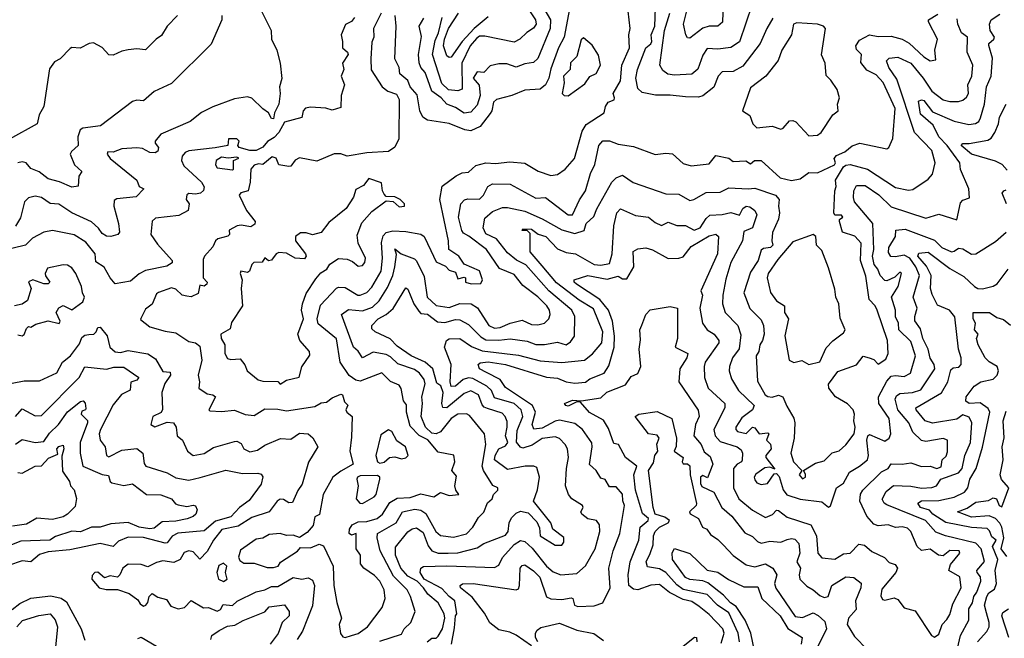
# Model space of a CAD drawing. Extents: x 1995148 to 2088947, y 769131 to 906009.
# Tile 87 of 256: x 2011684 to 2016226, y 800882 to 803735. Entities that reach past the tile are written whole.
import ezdxf

# ---------------------------------------------------------------- set-up
doc = ezdxf.new("R2010")
doc.units = 0

msp = doc.modelspace()

# ---------------------------------------------------------------- linework, layer by layer
at = {"layer": '0CON05XD'}
for points in [[(2015158.5, 803741.5), (2015130.5, 803695), (2015100.5, 803625), (2015019.5, 803520.5), (2014975, 803495.6), (2014925, 803494.4), (2014906, 803474), (2014886.7, 803423.3), (2014835, 803384.5), (2014815, 803378.2), (2014755, 803378.8), (2014685, 803387.7), (2014616.6, 803386.6), (2014555, 803399.6), (2014535, 803417.5), (2014526.5, 803465), (2014533.6, 803505), (2014572, 803605), (2014595.7, 803624.3), (2014600.2, 803635), (2014597.2, 803665), (2014613.4, 803705), (2014618.5, 803835)], [(2014225, 803810), (2014195.3, 803655), (2014170, 803605), (2014135, 803508.8), (2014125.2, 803464.8), (2014110.4, 803435), (2014085, 803414.6), (2014015, 803410.5), (2013955, 803384.8), (2013883.2, 803366.8), (2013869.5, 803355), (2013862.9, 803315), (2013855, 803302.2), (2013808.2, 803241.8), (2013765, 803223.2), (2013737.6, 803227.6), (2013665, 803256.5), (2013565, 803271.3), (2013544.2, 803285), (2013530, 803315), (2013517.9, 803387.9), (2013485.6, 803425), (2013474.4, 803455), (2013438, 803485), (2013434.5, 803515), (2013414.1, 803554.1), (2013421.4, 803705), (2013416, 803755)], [(2014098.2, 803795), (2014133.1, 803735), (2014131.1, 803695), (2014075, 803556), (2014055, 803537.1), (2014015, 803531.9), (2013975, 803515.6), (2013930.8, 803530.8), (2013895, 803530.9), (2013855, 803522.2), (2013825, 803491.2), (2013795, 803494), (2013775.6, 803465), (2013803, 803433), (2013808.8, 803385), (2013795, 803341.4), (2013765, 803308.1), (2013735, 803303.8), (2013695, 803329.6), (2013655, 803345.3), (2013628.8, 803375), (2013585.9, 803405), (2013567.2, 803457.2), (2013555, 803491.9), (2013535.2, 803515.2), (2013526.4, 803536.4), (2013523.1, 803575), (2013537.5, 803657.5), (2013526.2, 803705), (2013547.8, 803742.2)], [(2014023.1, 803795), (2014064, 803735), (2014066.1, 803715), (2014055, 803695.6), (2014023.2, 803676.8), (2013992, 803645), (2013965, 803632.2), (2013829.1, 803659.1), (2013805, 803659.1), (2013791.3, 803648.7), (2013761.5, 803615), (2013723.8, 803535), (2013725.4, 803414.6), (2013705, 803406.7), (2013662.3, 803412.3), (2013631, 803441), (2013589, 803575), (2013600.2, 803639.8), (2013616.5, 803675), (2013633, 803745)], [(2015062.9, 803805), (2015005, 803632.5), (2014965, 803606.5), (2014905, 803598.6), (2014855, 803602), (2014835, 803571.2), (2014812.8, 803507.2), (2014785, 803483.3), (2014705, 803478.5), (2014673.8, 803483.8), (2014650.3, 803500.3), (2014637.1, 803525), (2014658.8, 803685), (2014683.9, 803765)], [(2014929.4, 803815), (2014926.2, 803723.8), (2014905, 803705.7), (2014865, 803705.5), (2014835, 803696.2), (2014775, 803650), (2014765, 803652), (2014757.1, 803665), (2014746.9, 803715), (2014766.2, 803795)], [(2012412, 803755), (2012364.4, 803705.6), (2012338.5, 803661.5), (2012313.8, 803645), (2012265, 803596), (2012225, 803601.2), (2012185, 803596.2), (2012155, 803590), (2012115, 803571.2), (2012095, 803573.3), (2012065, 803606.2), (2012025, 803628.6), (2012005, 803625.8), (2011963.3, 803603.3), (2011925, 803607.5), (2011917, 803603), (2011870, 803555), (2011845, 803540.8), (2011820.9, 803509.1), (2011795.6, 803334.4), (2011774, 803296), (2011764.5, 803255), (2011636.6, 803183.4)], [(2012798.8, 803775), (2012844.3, 803685), (2012845.7, 803645), (2012869.6, 803595), (2012886.1, 803535), (2012893.2, 803463.2), (2012883, 803425), (2012885.6, 803395), (2012879.1, 803345), (2012860, 803305), (2012855, 803277.5), (2012845, 803280), (2012832.5, 803305), (2012805, 803323.3), (2012755, 803372.5), (2012735, 803380), (2012675, 803370), (2012575, 803333.3), (2012522.7, 803307.3), (2012470, 803265), (2012335, 803206.9), (2012309.4, 803175), (2012308.6, 803165), (2012324, 803145), (2012321.2, 803128.8), (2012309.2, 803120.8), (2012285, 803123.3), (2012251.1, 803141.1), (2012225, 803144.4), (2012155, 803139.3), (2012115, 803124.4), (2012090, 803125), (2012088, 803115), (2012100.8, 803095), (2012224.2, 802995), (2012235.8, 802965.8), (2012256.7, 802955), (2012222, 802918), (2012131.9, 802908.1), (2012119.2, 802900.8), (2012118.9, 802875), (2012140.6, 802795), (2012143.8, 802755), (2012136.7, 802745), (2012105, 802735.7), (2012085, 802736.9), (2012065, 802748.6), (2012047, 802773), (2012015, 802802.1), (2011923.9, 802843.9), (2011865, 802884.3), (2011825, 802886.8), (2011785, 802914.4), (2011755, 802920.8), (2011725, 802914), (2011705.8, 802895), (2011688.3, 802821.7), (2011665, 802783.3)], [(2012616, 803755), (2012616, 803735), (2012567, 803623), (2012385, 803441.2), (2012305, 803403.8), (2012255, 803361.2), (2012223.8, 803363.8), (2012205, 803357.5), (2012056.7, 803245), (2011975, 803234.4), (2011963.3, 803226.7), (2011951.8, 803195), (2011953.1, 803155), (2011922.7, 803127.3), (2011917.1, 803115), (2011936.2, 803065), (2011970, 803035), (2011957, 803013), (2011953.3, 802966.7), (2011925, 802962.9), (2011867.9, 802987.9), (2011815, 803000.8), (2011773.5, 803033.5), (2011735, 803048.9), (2011714, 803075), (2011695, 803080), (2011675, 803074.3)], [(2013351.2, 803765), (2013316.7, 803695), (2013317.1, 803655), (2013308.9, 803631.1), (2013303.2, 803555), (2013305, 803503.8), (2013356, 803426), (2013382, 803405), (2013421.9, 803391.9), (2013435, 803367.5), (2013432.4, 803185), (2013415, 803146.9), (2013385, 803127.3), (2013285, 803120.9), (2013195, 803105.5), (2013165, 803115.8), (2013135, 803116), (2013055, 803082), (2012975, 803097.5), (2012955, 803087.5), (2012935, 803060), (2012925, 803057.5), (2012880, 803065), (2012866.7, 803096.7), (2012848, 803102), (2012805, 803067.5), (2012785, 803070), (2012766.4, 803063.6), (2012750, 803045), (2012746.7, 802985), (2012737.5, 802945), (2012704.2, 802935.8), (2012696.7, 802925), (2012730, 802855), (2012770, 802805), (2012768.3, 802791.7), (2012750.5, 802779.5), (2012705, 802787.5), (2012686.7, 802785), (2012650, 802765), (2012652.5, 802745), (2012643.6, 802736.4), (2012597.5, 802725), (2012586.7, 802715), (2012575, 802687.5), (2012536.2, 802643.8), (2012531.2, 802628.8), (2012531.1, 802545), (2012548.6, 802525), (2012548, 802515), (2012535, 802506.7), (2012515, 802511.2), (2012507.3, 802472.7), (2012475, 802457.5), (2012455, 802459.2), (2012433.3, 802465), (2012405, 802491.9), (2012385, 802497.9), (2012325, 802476.2), (2012315, 802470), (2012295, 802423.3), (2012265, 802400), (2012242.5, 802357.5), (2012241.7, 802351.7), (2012285, 802318), (2012355, 802298.1), (2012405, 802291.1), (2012465, 802250.4), (2012495, 802244.4), (2012515, 802229.2), (2012524.6, 802165), (2012508.1, 802095), (2012513.1, 802065), (2012510, 802035), (2012549.4, 802009.4), (2012575.5, 802005.5), (2012586.7, 801995), (2012556.7, 801935), (2012560.5, 801930.5), (2012615, 801928), (2012675, 801934.2), (2012724.3, 801914.3), (2012765, 801910), (2012815, 801940.8), (2012875, 801939.2), (2012915, 801930.9), (2013045, 801950.6), (2013075, 801968), (2013099.1, 801970.9), (2013125, 801991.4), (2013165, 802008), (2013172.5, 802005), (2013182.9, 801972.9), (2013197.5, 801957.5), (2013188, 801935), (2013192.5, 801925), (2013217.5, 801905), (2013215, 801810), (2013206.5, 801745), (2013222.9, 801685), (2013165, 801653.2), (2013129.4, 801625), (2013083.8, 801545), (2013067, 801453), (2013045, 801442.5), (2013037.9, 801402.1), (2013010.2, 801369.8), (2012975, 801346), (2012945, 801358), (2012915, 801355.8), (2012885, 801365.6), (2012835, 801360), (2012805, 801344.3), (2012775, 801339.4), (2012702.3, 801287.7), (2012693.9, 801256.1), (2012700, 801240), (2012718.7, 801228.7), (2012765, 801228.1), (2012825, 801208.5), (2012855, 801207.9), (2012876.9, 801215), (2012887.3, 801232.7), (2012965, 801284), (2012980, 801300), (2013025, 801298.8), (2013065, 801316.2), (2013085, 801307.5), (2013130.6, 801215), (2013133.1, 801125), (2013147, 801047), (2013169.2, 800975), (2013157.1, 800945), (2013164.4, 800904.4), (2013175, 800888.8), (2013185, 800886)], [(2013229.2, 803745), (2013215, 803726.2), (2013186.7, 803713.3), (2013166.7, 803665), (2013173.8, 803635), (2013172.5, 803605), (2013195.8, 803585), (2013199.2, 803575), (2013172.5, 803535), (2013180, 803505), (2013166.7, 803475), (2013181.9, 803435), (2013167.1, 803385), (2013165, 803330), (2013125, 803317.1), (2013096.8, 803326.8), (2013025, 803331.4), (2013002.9, 803327.1), (2012991.4, 803315), (2012985, 803284.4), (2012905, 803261.9), (2012879.4, 803215), (2012858.5, 803191.5), (2012827.3, 803172.7), (2012805, 803146.5), (2012775, 803131.7), (2012745, 803131.2), (2012696.7, 803145), (2012690, 803155), (2012695.8, 803175), (2012685, 803185.5), (2012647.5, 803185), (2012643.8, 803155), (2012586, 803144)], [(2013185, 800886), (2013215, 800894), (2013245, 800904.2), (2013288.8, 800935), (2013355.7, 801024.3), (2013370, 801065), (2013366.2, 801105), (2013345.4, 801145), (2013321.3, 801171.3), (2013272.2, 801205), (2013256, 801225), (2013256, 801265), (2013236.5, 801295), (2013236.7, 801365), (2013215, 801357.5), (2013204.2, 801365), (2013206.2, 801385), (2013217.5, 801405), (2013245, 801418.4), (2013285, 801420.7), (2013333.1, 801435), (2013357.3, 801455), (2013391.3, 801508.7), (2013425, 801527.8), (2013485, 801530.8), (2013535, 801548.2), (2013595, 801534.5), (2013625, 801554.2), (2013665, 801540.8), (2013710, 801545), (2013695.6, 801565.6), (2013691.4, 801585), (2013698.9, 801628.9), (2013677.1, 801655), (2013691.1, 801695), (2013687.1, 801727.1), (2013615, 801740.8), (2013567.1, 801797.1), (2013527, 801817), (2013485, 801860), (2013467.9, 801925), (2013468.1, 801958.1), (2013455, 801976.7), (2013444.5, 802034.5), (2013435, 802050), (2013395, 802065.6), (2013355, 802105.6), (2013255, 802068), (2013235, 802072.5), (2013204.3, 802094.3), (2013162.2, 802155), (2013145, 802262.9), (2013061.7, 802331.7), (2013056.2, 802355), (2013071.5, 802418.5), (2013145, 802497.1), (2013155, 802501.9), (2013185, 802500), (2013244, 802465), (2013255, 802464.5), (2013285, 802477.3), (2013308.7, 802501.3), (2013351.6, 802575), (2013357.5, 802635), (2013353.1, 802706.9), (2013361.2, 802738.8), (2013375, 802753.1), (2013405, 802761.1), (2013465, 802758.8), (2013535, 802745.8), (2013550, 802735), (2013580.3, 802670.3), (2013605, 802618.6), (2013648.6, 802598.6), (2013665, 802580), (2013695, 802570), (2013705, 802540), (2013735, 802547.5), (2013740, 802545), (2013740, 802525), (2013766.2, 802516.2), (2013811.7, 802518.3), (2013818.6, 802535), (2013805, 802576.2), (2013735, 802607.5), (2013710, 802645), (2013663.3, 802675), (2013662.4, 802715), (2013622.9, 802905), (2013632.5, 802967.5), (2013698, 803015), (2013725, 803028.8), (2013755, 803031.5), (2013788.1, 803061.9), (2013835, 803074.4), (2013878.9, 803071.1), (2013945, 803080), (2014015, 803073.1), (2014075.9, 803035.9), (2014135, 803017.1), (2014165, 803020.8), (2014200, 803045), (2014243.8, 803095), (2014278.3, 803221.7), (2014297.9, 803252.1), (2014380, 803305), (2014386.7, 803335), (2014398.8, 803355), (2014426.2, 803365), (2014428.8, 803375), (2014421.4, 803395), (2014455, 803453.3), (2014462, 803525), (2014497.7, 803605), (2014494, 803665), (2014499.6, 803695), (2014490.8, 803775)], [(2013345, 800867.9), (2013445, 800900.8), (2013457.1, 800925), (2013488.6, 800955), (2013509.2, 801005), (2013486.8, 801075), (2013470.9, 801105), (2013408.4, 801168.4), (2013346.8, 801285), (2013332.5, 801345), (2013335.3, 801364.7), (2013421.5, 801415), (2013450.6, 801465), (2013507.6, 801477.6), (2013535, 801472), (2013557.1, 801457.1), (2013603.8, 801375), (2013625, 801356.2), (2013685, 801348.5), (2013745, 801362.9), (2013774.5, 801395), (2013800.7, 801439.3), (2013825.9, 801464.1), (2013842.8, 801507.2), (2013864, 801525), (2013870, 801545), (2013889.2, 801565), (2013889.2, 801575), (2013866.5, 801586.5), (2013823.3, 801655), (2013817.3, 801675), (2013833.8, 801775), (2013828.1, 801825), (2013759.2, 801909.2), (2013745, 801916.5), (2013705, 801915.4), (2013675, 801895.5), (2013625, 801834.5), (2013605, 801824.6), (2013585, 801828), (2013556, 801855), (2013535.4, 801905), (2013541.8, 801965), (2013538.7, 801995), (2013554.6, 802055), (2013550, 802075), (2013527.7, 802105), (2013505, 802121.4), (2013428, 802148), (2013395, 802179.5), (2013375, 802190.3), (2013315, 802201.5), (2013265, 802175.6), (2013245, 802206.7), (2013223.3, 802225), (2013168.8, 802375), (2013200.9, 802399.1), (2013265, 802391.8), (2013311.6, 802408.4), (2013341.9, 802438.1), (2013380.4, 802499.6), (2013406, 802555), (2013415.3, 802595), (2013421.7, 802651.7), (2013415, 802677.5), (2013444.6, 802654.6), (2013505, 802632.2), (2013515, 802622.9), (2013550.6, 802550.6), (2013564.5, 802454.5), (2013605, 802416.5), (2013665, 802406.9), (2013715, 802426.2), (2013766.2, 802425), (2013795.3, 802405.3), (2013848.9, 802325), (2013875, 802312.8), (2013901.2, 802315), (2013946.7, 802335), (2014001.5, 802348.5), (2014045, 802328.5), (2014075, 802327.5), (2014105, 802335.7), (2014125.4, 802354.6), (2014131.1, 802375), (2014128.2, 802395), (2014115.5, 802415), (2014075, 802457.3), (2014005, 802508.9), (2013965, 802560.5), (2013897.9, 802587.9), (2013838.2, 802675), (2013756.5, 802736.5), (2013730.9, 802750.9), (2013723, 802763), (2013708.8, 802825), (2013718.6, 802885), (2013736.4, 802903.6), (2013750.9, 802909.1), (2013805, 802906.9), (2013824.4, 802925), (2013843.6, 802966.4), (2013865, 802977.9), (2013946.6, 802976.6), (2014065, 802911.5), (2014110, 802915), (2014214.5, 802834.5), (2014235, 802835.3), (2014266.4, 802903.7), (2014295, 802946), (2014317.5, 803025), (2014336.8, 803066.8), (2014355.8, 803155), (2014375, 803175.7), (2014405, 803176.9), (2014445, 803160.8), (2014515, 803150), (2014615, 803114), (2014665, 803120), (2014695, 803115.8), (2014745, 803072.5), (2014781.7, 803061.7), (2014865, 803070), (2014895, 803108.6), (2014955, 803096.9), (2014975, 803081.4), (2015034.2, 803084.2), (2015055, 803070), (2015074.4, 803085.6), (2015105, 803085.6), (2015192, 803005), (2015245, 802992.9), (2015285, 803000.8), (2015325, 803030), (2015365, 803029.4), (2015442.5, 803065), (2015447.3, 803075), (2015441.5, 803095), (2015451.7, 803108.3), (2015490, 803125), (2015525, 803153.3), (2015560, 803165), (2015685, 803138.8), (2015694.2, 803145.8), (2015712.7, 803187.3), (2015723.3, 803325), (2015666.9, 803445), (2015635, 803480.8), (2015592.2, 803502.2), (2015565, 803537.5), (2015568, 803575), (2015545, 803597.5), (2015542, 803615), (2015558.9, 803641.1), (2015605, 803665.5), (2015645, 803658.2), (2015705, 803658.6), (2015755, 803645.9), (2015787.6, 803627.6), (2015855, 803564.3), (2015885, 803546), (2015910, 803550), (2015906.2, 803595), (2015917.8, 803645), (2015876, 803725), (2015876, 803735), (2015919.3, 803760.7)], [(2013564.1, 800865.9), (2013585, 800881.9), (2013605, 800882.9), (2013615, 800892), (2013634, 800925), (2013645.2, 800974.8), (2013641.8, 800995), (2013615, 801045.4), (2013566.5, 801085), (2013547.3, 801115), (2013517, 801145), (2013475, 801168.6), (2013441.6, 801205), (2013418.2, 801265), (2013418.2, 801301.8), (2013475, 801372.5), (2013495, 801386.9), (2013515, 801390.5), (2013545, 801370), (2013568.9, 801308.9), (2013585.3, 801285.3), (2013614.7, 801274.7), (2013660, 801275), (2013705, 801276.2), (2013795, 801299.5), (2013825, 801319.4), (2013925, 801357.7), (2013937.9, 801375), (2013942.8, 801415), (2013953.2, 801436.7), (2013975, 801458.9), (2013995, 801468.1), (2014029.8, 801459.8), (2014069.4, 801419.4), (2014081.7, 801391.7), (2014085, 801354.2), (2014155, 801312), (2014185, 801310.6), (2014194.4, 801325), (2014195, 801346.7), (2014143.8, 801385), (2014134.1, 801414.1), (2014054.4, 801514.4), (2014073.6, 801566.4), (2014081.9, 801625), (2014069.4, 801669.4), (2014055.7, 801675.7), (2014015.8, 801675.8), (2013935, 801659.7), (2013874.8, 801704.8), (2013877.2, 801725), (2013894.8, 801755.2), (2013925, 801769.7), (2013936.6, 801785), (2013924.7, 801815), (2013933.4, 801855), (2013932.4, 801882.4), (2013923.3, 801905), (2013909.6, 801919.6), (2013841.9, 801941.9), (2013827.1, 801947.1), (2013818.1, 801958.1), (2013800.9, 802005), (2013765, 802023.9), (2013735, 802010.7), (2013655, 801945.5), (2013636.2, 801946.2), (2013632.1, 801965), (2013638, 802015), (2013626.2, 802046.2), (2013608.2, 802058.2), (2013589.6, 802125), (2013554.6, 802155), (2013489.4, 802185), (2013425, 802228.8), (2013392.6, 802262.6), (2013323.8, 802295), (2013309.2, 802309.2), (2013309.2, 802325), (2013337.8, 802355), (2013375.3, 802374.7), (2013406.5, 802403.5), (2013465, 802498), (2013475, 802492.5), (2013502, 802425), (2013525, 802390.6), (2013535, 802380), (2013565, 802376.5), (2013611.7, 802341.7), (2013645, 802338.1), (2013695, 802351.5), (2013715, 802350.4), (2013755, 802329.5), (2013811.7, 802271.7), (2013835, 802258.2), (2013893.8, 802256.2), (2013946.9, 802263.1), (2014025, 802252.1), (2014065, 802236.9), (2014105, 802236.4), (2014165, 802247.1), (2014205, 802236), (2014225, 802248.6), (2014243.8, 802275), (2014245.4, 802365.4), (2014230.8, 802395), (2014125.2, 802485.2), (2014018.9, 802605), (2013976.5, 802626.5), (2013935, 802659.5), (2013883.3, 802725), (2013835, 802746.8), (2013822, 802775), (2013830.4, 802819.6), (2013865, 802850), (2013911.9, 802868.1), (2013935, 802869.2), (2014015, 802852.7), (2014095, 802816.5), (2014185, 802765.8), (2014245, 802748.4), (2014287.9, 802762.1), (2014297.3, 802795), (2014332.9, 802827.1), (2014346.9, 802863.1), (2014415, 802985.8), (2014435, 803005.7), (2014465, 803017.5), (2014513.6, 802983.6), (2014665, 802932.5), (2014725, 802931.1), (2014775, 802900.8), (2014793.3, 802905), (2014851.7, 802938.3), (2014915, 802940), (2014955, 802960), (2015044.6, 802954.6), (2015075, 802958.1), (2015170.8, 802925), (2015188.1, 802905), (2015184.1, 802875), (2015189.5, 802845), (2015185.4, 802815), (2015156.9, 802753.1), (2015153.3, 802715), (2015158.5, 802695), (2015148, 802685), (2015115, 802680.4), (2015105, 802672.5), (2015090.5, 802625), (2015055, 802571.2), (2015024.4, 802475), (2015052.6, 802402.6), (2015105, 802351.2), (2015114.8, 802325), (2015117.8, 802285), (2015111.5, 802255), (2015098.6, 802235), (2015093.5, 802205), (2015082.1, 802185), (2015087.3, 802067.3), (2015123.3, 802005), (2015135, 801996.7), (2015155, 801994.6), (2015185, 802002.9), (2015205, 801995.8), (2015222.4, 801952.4), (2015255, 801896.7), (2015259.5, 801875), (2015256.9, 801805), (2015242, 801735), (2015254.5, 801695), (2015292.5, 801655), (2015280, 801635), (2015295, 801618), (2015309.2, 801625), (2015309.2, 801639.2), (2015300, 801655), (2015355, 801689.2), (2015395, 801700), (2015433, 801737), (2015465, 801745.8), (2015495, 801774.3), (2015533.5, 801825), (2015538.7, 801855), (2015532.8, 801885), (2015535.9, 801915), (2015528.5, 801935), (2015503.5, 801963.5), (2015447.9, 801995), (2015417.5, 802035), (2015415.6, 802054.4), (2015458.3, 802111.7), (2015545, 802143.5), (2015575, 802183.3), (2015602.5, 802175), (2015625, 802167.5), (2015645, 802145.8), (2015680.5, 802169.5), (2015690.9, 802195), (2015687.5, 802255), (2015639.4, 802395), (2015630, 802415), (2015603.6, 802445), (2015587.6, 802552.4), (2015562.2, 802625), (2015565.4, 802705), (2015537.3, 802737.2), (2015479.4, 802755), (2015465.7, 802805), (2015466.1, 802813.9), (2015481.2, 802825), (2015475, 802833.3), (2015445, 802833.8), (2015440, 802845), (2015444.6, 802945), (2015450.9, 802965), (2015446.9, 802995), (2015485, 803056.7), (2015495, 803064.4), (2015515, 803066.9), (2015595.6, 803045), (2015725, 802960.9), (2015785, 802949.4), (2015805, 802951.4), (2015875, 802998.8), (2015895, 803023.3), (2015907.8, 803075), (2015891.5, 803131.5), (2015812.5, 803215), (2015731, 803461), (2015693.6, 803515), (2015683.1, 803545), (2015695, 803557.8), (2015735, 803562.5), (2015795, 803534.5), (2015852.3, 803465), (2015892.3, 803405), (2015945, 803366.2), (2015975, 803357.3), (2016015, 803358.5), (2016035, 803364), (2016052.1, 803377.9), (2016061.4, 803395), (2016058, 803435), (2016076.4, 803475), (2016081.5, 803525), (2016054.5, 803585), (2016056.5, 803655), (2016029.4, 803675), (2016011.4, 803715), (2016008.5, 803738.5)], [(2013676.2, 800855), (2013690.6, 800929.4), (2013694.1, 800985.9), (2013700, 800995), (2013692, 801055), (2013665, 801074.4), (2013631.6, 801111.6), (2013550.6, 801155), (2013532.1, 801185), (2013534.3, 801205), (2013547, 801213), (2013655, 801215.9), (2013875, 801207.8), (2013895, 801219.2), (2013911.1, 801255), (2013965, 801314.5), (2013995, 801333.5), (2014015, 801327.8), (2014047.8, 801297.8), (2014113.8, 801215), (2014145, 801188.9), (2014180, 801175), (2014255, 801180), (2014295, 801215.7), (2014339.2, 801295), (2014360, 801375), (2014359.3, 801405), (2014345.2, 801425.2), (2014305, 801432.5), (2014278, 801455), (2014272, 801465), (2014283.3, 801485), (2014281.2, 801495), (2014231.2, 801525), (2014216, 801545), (2014201.8, 801585), (2014206.2, 801665), (2014216.1, 801715), (2014211.9, 801755), (2014201.1, 801775), (2014175, 801803.5), (2014155, 801811.4), (2014095, 801803.6), (2014048, 801772), (2014005, 801758.1), (2013995, 801762.9), (2013975.8, 801785.8), (2013979.6, 801840.4), (2014005.3, 801905), (2013997.3, 801935), (2013965.6, 801965), (2013875, 801991.1), (2013860.8, 802025), (2013838.5, 802045), (2013775, 802080), (2013755, 802083.2), (2013730.5, 802075), (2013695, 802044.6), (2013675, 802042.9), (2013670.3, 802065), (2013674.7, 802145), (2013643.2, 802225), (2013652.5, 802255), (2013665, 802263.8), (2013714.7, 802264.7), (2013768.1, 802228.1), (2013818, 802208), (2013985, 802187.5), (2014085, 802162.3), (2014185.4, 802154.6), (2014289.2, 802165), (2014326.9, 802193.1), (2014369.2, 802245), (2014373.6, 802295), (2014330.7, 802400.7), (2014265, 802442), (2014160.6, 802520.6), (2014095, 802600.4), (2014039.6, 802665), (2014039.5, 802749.5), (2014025, 802762.5), (2014002.5, 802762.5), (2014005, 802770), (2014045, 802768.5), (2014075.3, 802745.3), (2014110.9, 802735), (2014165, 802678.7), (2014205, 802662), (2014248, 802655), (2014335, 802605.6), (2014365, 802602.5), (2014405, 802611.2), (2014417.5, 802655), (2014424.7, 802785), (2014438.1, 802845), (2014455, 802862.5), (2014525, 802832), (2014585, 802824), (2014615, 802800), (2014645, 802786), (2014675, 802800.8), (2014715, 802785.8), (2014755, 802785.6), (2014795, 802764.7), (2014822.9, 802775), (2014851.2, 802818.8), (2014867.2, 802832.8), (2014925, 802836.5), (2014965, 802846.4), (2015005, 802834.2), (2015019.5, 802865), (2015035, 802875.3), (2015051.7, 802871.7), (2015076, 802855), (2015085.4, 802834.6), (2015065, 802775.8), (2015025, 802757.5), (2015018.9, 802715), (2014965.5, 802614.5), (2014942.4, 802537.6), (2014927.5, 802465), (2014926.5, 802425), (2014938.1, 802385), (2014996.9, 802325), (2015011.5, 802281.5), (2015002.8, 802217.2), (2014973.1, 802175), (2014958.9, 802135), (2014957.3, 802115), (2014968.5, 802078.5), (2015000.4, 802025), (2015072.9, 801955), (2015064.2, 801935), (2015015, 801899.2), (2014987.8, 801855), (2014987.8, 801845), (2014996.2, 801835), (2015035, 801827.1), (2015065, 801855.8), (2015075, 801852), (2015095, 801825.3), (2015135, 801830), (2015140, 801825), (2015130, 801795), (2015147.8, 801777.8), (2015151.4, 801755), (2015125.8, 801725), (2015125.6, 801715), (2015167.5, 801662.5), (2015145, 801670.8), (2015121.3, 801668.7), (2015080.8, 801639.2), (2015072.5, 801625), (2015075, 801613.3), (2015085, 801598.8), (2015105, 801591.2), (2015133.6, 801596.4), (2015165, 801640), (2015175, 801642.5), (2015188.2, 801628.2), (2015206.8, 801566.8), (2015223.7, 801543.7), (2015285, 801523.5), (2015385, 801511.4), (2015415, 801486.7), (2015425, 801492.5), (2015452.9, 801575), (2015485, 801597.8), (2015511.9, 801648.1), (2015558.6, 801675), (2015595.4, 801705), (2015600.4, 801725), (2015592.5, 801795), (2015596.2, 801815), (2015605, 801822), (2015675, 801791.4), (2015695.5, 801804.5), (2015702.2, 801825), (2015695.4, 801895), (2015647.8, 801965), (2015646.5, 801995), (2015685, 802067.1), (2015705, 802091.4), (2015725, 802094.6), (2015765, 802088.9), (2015794.2, 802105), (2015816.9, 802185), (2015795, 802250), (2015739.5, 802305), (2015738.8, 802335), (2015724.7, 802364.7), (2015724.7, 802395), (2015706.7, 802455), (2015736.7, 802505), (2015752, 802565), (2015745, 802570.8), (2015722.1, 802547.9), (2015685, 802530.8), (2015675, 802532.5), (2015654.2, 802555), (2015642.5, 802585), (2015626.2, 802606.2), (2015618.4, 802645), (2015623.9, 802675), (2015620, 802795), (2015535.8, 802895), (2015530, 802915), (2015532.9, 802945), (2015545, 802970), (2015585, 802970), (2015647.9, 802927.9), (2015705, 802871.5), (2015865, 802818.9), (2015925, 802838.6), (2016007.3, 802812.7), (2016025, 802890), (2016035, 802903.3), (2016065.9, 802914.1), (2016062, 802955), (2016024.5, 803044.5), (2016021.4, 803075), (2015962.5, 803155), (2015925, 803194.1), (2015897.9, 803247.9), (2015839.1, 803299.1), (2015831.2, 803358.8), (2015845, 803365.9), (2015855, 803362.3), (2015895, 803310), (2015995, 803267.5), (2016062.3, 803252.3), (2016093.9, 803256.1), (2016108.1, 803265), (2016117.2, 803282.8), (2016135.5, 803345.5), (2016144.4, 803425), (2016165.4, 803475), (2016171.8, 803558.2), (2016154.5, 803615.5), (2016155.6, 803625), (2016178.8, 803645), (2016181.2, 803655), (2016161.4, 803685), (2016157.5, 803715), (2016166, 803735), (2016205, 803760.5)], [(2013845, 803748.4), (2013781.2, 803695), (2013724.8, 803635.2), (2013675, 803562), (2013665, 803560.8), (2013655, 803568.8), (2013638.9, 803615), (2013643.4, 803645), (2013662.4, 803695), (2013707.9, 803765)], [(2015325, 803200), (2015365, 803201.9), (2015381.4, 803215), (2015435, 803296.7), (2015460, 803315), (2015457.5, 803345), (2015466.2, 803375), (2015455, 803413.3), (2015426.5, 803456.5), (2015405, 803477.5), (2015400, 803535), (2015382.3, 803572.3), (2015401.8, 803695), (2015392.1, 803705), (2015364.5, 803714.5), (2015269.2, 803720.8), (2015254.3, 803715), (2015244.2, 803665), (2015200.6, 803595), (2015183.5, 803546.5), (2015126, 803475), (2015055, 803421.2), (2015018, 803315), (2015053, 803293), (2015066.2, 803255), (2015085, 803236), (2015155, 803243.3), (2015195, 803230), (2015205.9, 803234.1), (2015235, 803268.8), (2015250.7, 803270.7), (2015265, 803263.8), (2015325, 803200)], [(2014215, 803383.8), (2014291.2, 803438.8), (2014315, 803473.8), (2014342.9, 803487.1), (2014362.9, 803525), (2014355, 803571.4), (2014325, 803618.1), (2014285, 803652), (2014275, 803642.5), (2014254.4, 803565.6), (2014225, 803536), (2014223.3, 803505), (2014192.9, 803475), (2014195.6, 803444.4), (2014186.7, 803395), (2014196, 803386), (2014215, 803383.8)], [(2016240.3, 803040.3), (2016217.1, 803067.1), (2016185, 803082.7), (2016075.6, 803115), (2016027.5, 803155), (2016035, 803164), (2016065, 803163.5), (2016150.6, 803179.4), (2016165, 803188.6), (2016183.3, 803215), (2016200, 803255), (2016203.9, 803286.1), (2016234.4, 803345)], [(2012586, 803144), (2012465, 803130.2), (2012447.8, 803122.2), (2012434, 803105), (2012431.1, 803085), (2012441.7, 803061.7), (2012522.5, 802985), (2012535.7, 802964.3), (2012532.3, 802947.7), (2012517.5, 802935), (2012495, 802930), (2012465, 802933.3), (2012455, 802927.5), (2012452, 802905), (2012466, 802885), (2012461.2, 802855), (2012417.9, 802832.1), (2012310.9, 802819.1), (2012294.4, 802805.6), (2012289.2, 802745), (2012319.3, 802699.3), (2012388, 802625), (2012387, 802613), (2012362.2, 802597.8), (2012265, 802578.9), (2012235, 802563.5), (2012195, 802529.5), (2012125, 802516), (2012101.1, 802545), (2012073.9, 802593.9), (2012035, 802618), (2012032.9, 802655), (2011988.4, 802708.4), (2011935, 802742.9), (2011835, 802763.3), (2011795.7, 802754.3), (2011743.1, 802726.9), (2011711.2, 802695), (2011544.4, 802654.4)], [(2012665, 803042.5), (2012670, 803045), (2012670, 803085), (2012695, 803096), (2012685, 803101.2), (2012645, 803095.7), (2012615, 803101.4), (2012590, 803085), (2012587.5, 803065), (2012595, 803052), (2012665, 803042.5)], [(2012885, 802054), (2012915, 802072.5), (2012973.9, 802086.1), (2012985.8, 802134.2), (2013022.3, 802187.7), (2013020.8, 802205), (2012976, 802256), (2012967.5, 802285), (2012993.1, 802355), (2012984.4, 802395), (2012988.2, 802425), (2013005, 802472.5), (2013050, 802540), (2013072.9, 802567.1), (2013100.4, 802585), (2013115, 802607.5), (2013155, 802632.9), (2013195, 802630), (2013220, 802620), (2013245, 802598.8), (2013265, 802601.2), (2013275.5, 802614.5), (2013279.2, 802635), (2013245.8, 802705), (2013240.6, 802740.6), (2013261.9, 802798.1), (2013308.9, 802851.1), (2013375, 802900), (2013407, 802897), (2013435, 802872.5), (2013460, 802875), (2013460, 802885), (2013440, 802905), (2013415, 802917.5), (2013375, 802920), (2013365, 802930), (2013357.5, 802945), (2013353, 802983), (2013295, 803003.3), (2013269.5, 802970.5), (2013235, 802952.5), (2013223.6, 802916.4), (2013190, 802865), (2013110.8, 802799.2), (2013075, 802753.8), (2013035, 802743.5), (2013005, 802752.5), (2012978.7, 802751.3), (2012955.7, 802735), (2012957.1, 802715), (2013002.9, 802655), (2013005.7, 802644.3), (2012997.5, 802632.5), (2012955, 802634.7), (2012915, 802658.3), (2012879.3, 802660.7), (2012867.1, 802655), (2012845, 802626.2), (2012832.5, 802622.5), (2012815, 802636), (2012803, 802617), (2012764.2, 802615), (2012754.7, 802605.3), (2012744.4, 802575.6), (2012735, 802569.4), (2012704.8, 802575.2), (2012700.6, 802565), (2012709.6, 802535), (2012705.3, 802495.3), (2012712, 802415), (2012661.7, 802338.3), (2012655, 802308.8), (2012612, 802285), (2012612.9, 802265), (2012630.6, 802235), (2012630, 802195), (2012643, 802173), (2012657.6, 802167.6), (2012700.5, 802170.5), (2012722.7, 802142.7), (2012734, 802115), (2012783.5, 802073.5), (2012805, 802067.1), (2012875, 802066), (2012885, 802054)], [(2016236.7, 802885), (2016216.7, 802935), (2016223.6, 802946.4), (2016235, 802950)], [(2014045, 800846.2), (2013975, 800896.7), (2013945, 800910.6), (2013895, 800920), (2013853.3, 800953.3), (2013828, 800998), (2013770.8, 801070.8), (2013718, 801115), (2013716.7, 801125), (2013727.3, 801132.7), (2013775.6, 801134.4), (2013975, 801105.5), (2013985, 801110.6), (2013990.4, 801125), (2013993.1, 801205), (2014002.2, 801217.8), (2014015, 801220.6), (2014055, 801193.3), (2014083.4, 801163.4), (2014115, 801072.9), (2014135, 801063.5), (2014185, 801060), (2014228.3, 801068.3), (2014236, 801065), (2014244, 801035), (2014258.3, 801028.3), (2014335, 801032), (2014374.2, 801045), (2014407.8, 801115), (2014401.8, 801205), (2014422.5, 801285), (2014452, 801365), (2014473.5, 801495), (2014465.9, 801515.9), (2014465, 801546.2), (2014435, 801580.8), (2014405, 801580), (2014385, 801613.8), (2014365, 801620), (2014343.1, 801655), (2014313.3, 801683.3), (2014325.6, 801765), (2014323.2, 801783.2), (2014281.1, 801845), (2014245, 801872.7), (2014175, 801888.2), (2014155, 801883.3), (2014095, 801850.4), (2014056.3, 801846.3), (2014048.2, 801868.2), (2014063.2, 801925), (2014049.1, 801955), (2013925, 802038.8), (2013900.5, 802075), (2013837.5, 802107.5), (2013804.6, 802125), (2013798.6, 802145), (2013808.3, 802151.7), (2013845, 802157.1), (2013925, 802145.3), (2014115, 802085.5), (2014165, 802081.5), (2014205, 802064.7), (2014245, 802058.1), (2014295, 802063.2), (2014315, 802078.5), (2014380, 802105), (2014402.2, 802137.8), (2014426.2, 802225), (2014428.2, 802275), (2014419.3, 802345), (2014400.7, 802395), (2014359.7, 802445), (2014253.3, 802515), (2014241.5, 802525), (2014242, 802535), (2014305, 802555.3), (2014395, 802538.8), (2014445, 802552.5), (2014465, 802539.4), (2014485, 802539.4), (2014517.7, 802595), (2014514, 802666), (2014535, 802678.9), (2014573, 802683), (2014603.9, 802673.9), (2014675, 802634.2), (2014725.5, 802635.5), (2014745, 802641.8), (2014781.6, 802688.4), (2014865, 802737.8), (2014895, 802745.6), (2014908.6, 802735), (2014902.7, 802655), (2014826.9, 802485), (2014834.2, 802464.2), (2014821.9, 802405), (2014834.4, 802335), (2014855, 802304), (2014888, 802285), (2014909.2, 802255), (2014909.2, 802245), (2014846.4, 802155), (2014841.2, 802135), (2014843.1, 802085), (2014860, 802035), (2014937.1, 801965), (2014937.1, 801945), (2014886.2, 801845), (2014893.1, 801815), (2014915, 801790), (2014993.8, 801765), (2015011.8, 801751.8), (2015018.5, 801735), (2015017.1, 801702.9), (2015013.3, 801695), (2014993.3, 801685), (2014976.6, 801665), (2014977.5, 801575), (2015002.2, 801525), (2015065, 801472.9), (2015125, 801438.6), (2015156.5, 801453.5), (2015175, 801472), (2015185, 801471.4), (2015225, 801440), (2015334.2, 801405), (2015360.6, 801355), (2015366.7, 801275), (2015385, 801253.1), (2015445, 801247.1), (2015485, 801270.8), (2015515.7, 801274.3), (2015555, 801316), (2015582, 801312), (2015615, 801282), (2015674, 801254), (2015695, 801231.2), (2015722.3, 801222.3), (2015733.3, 801205), (2015726.7, 801185), (2015661.4, 801108.6), (2015657.3, 801077.3), (2015665, 801061.4), (2015675, 801058.1), (2015718.8, 801068.8), (2015735, 801061.2), (2015765, 801022.9), (2015815, 801008), (2015891.2, 800895), (2015905, 800886.7), (2015925, 800900), (2015940, 800945), (2015961.8, 800968.2)], [(2015325, 802144.2), (2015375, 802157.1), (2015405, 802222), (2015435, 802253.3), (2015485, 802291.2), (2015492.2, 802305), (2015468.8, 802358.8), (2015462.7, 802425), (2015448.6, 802455), (2015445, 802492.5), (2015415, 802590), (2015385, 802670), (2015360, 802695), (2015356.2, 802735), (2015345, 802744.3), (2015250.2, 802709.8), (2015181.5, 802628.5), (2015137.1, 802565), (2015132.9, 802545), (2015147.2, 802477.2), (2015175, 802438.1), (2015212, 802415), (2015212.5, 802385), (2015230.8, 802355), (2015213.2, 802276.8), (2015234.5, 802165), (2015255, 802154.3), (2015293, 802163), (2015325, 802144.2)], [(2015961.8, 800968.2), (2015975, 800991.2), (2015988.6, 801041.4), (2016027.6, 801115), (2016021.9, 801165), (2015970, 801195), (2015977.5, 801222.5), (2016021.2, 801275), (2016018.8, 801285), (2015975, 801287.3), (2015945, 801262), (2015923.3, 801265), (2015885, 801292.5), (2015845, 801286.2), (2015824, 801305), (2015794.4, 801375), (2015779.1, 801389.1), (2015755, 801396.4), (2015725, 801392.9), (2015690, 801405), (2015645, 801400.8), (2015625, 801408), (2015592.2, 801445), (2015560.6, 801515), (2015563, 801547), (2015573.3, 801565), (2015660.4, 801649.6), (2015690, 801665), (2015705, 801687.1), (2015755.4, 801684.6), (2015795, 801690.5), (2015845, 801674.5), (2015885, 801675.6), (2015915, 801665.6), (2015935, 801672), (2015940, 801705), (2015957.9, 801722.1), (2015965, 801742.5), (2015963.8, 801795), (2015945, 801804), (2015865, 801789.2), (2015845, 801794.3), (2015805, 801832.5), (2015785.6, 801875), (2015735.2, 801935), (2015723.5, 801985), (2015729.8, 802000.2), (2015745, 802011.3), (2015802.5, 802015), (2015842, 802028), (2015906.6, 802125), (2015902.8, 802145), (2015884.4, 802174.4), (2015875.8, 802215.8), (2015850, 802265), (2015839.4, 802309.4), (2015814.3, 802345.7), (2015813.3, 802366.7), (2015824.3, 802405), (2015806.2, 802455), (2015835.6, 802555.6), (2015818.1, 802595), (2015790, 802635), (2015765, 802648.8), (2015725, 802640.9), (2015703.1, 802643.1), (2015691.9, 802661.9), (2015694.3, 802685), (2015724.6, 802735), (2015725.7, 802765), (2015769.5, 802769.5), (2015905, 802718.8), (2015938.6, 802685), (2015982.5, 802665), (2015995, 802666.7), (2016015, 802682), (2016035, 802678.1), (2016055, 802665.5), (2016075, 802653.8), (2016095, 802655.5), (2016185, 802712.5), (2016234.4, 802755)], [(2016005.6, 800815), (2016024.6, 800895), (2016062.2, 800965), (2016062, 801018), (2016080, 801045), (2016085.3, 801075), (2016100, 801095), (2016118.5, 801145), (2016117.3, 801165), (2016100.6, 801185), (2016099.5, 801195), (2016134.6, 801235.4), (2016120, 801295), (2016095, 801320.8), (2015955, 801354.6), (2015910.7, 801370.8), (2015863.5, 801425), (2015685, 801497.5), (2015671.8, 801505), (2015663.5, 801523.5), (2015680.7, 801559.3), (2015715, 801586.4), (2015795, 801583.3), (2015845, 801573.8), (2015892.1, 801577.9), (2015914.3, 801585.7), (2015934, 801615), (2016015, 801645.3), (2016031.9, 801665), (2016043.8, 801725), (2016070.9, 801785), (2016076.2, 801875), (2016065, 801901.4), (2016035, 801911.9), (2016007.7, 801892.3), (2015895, 801873.5), (2015861.5, 801885), (2015819.2, 801935), (2015818.8, 801945), (2015936.2, 802013.8), (2015965.9, 802064.1), (2015979.4, 802120.6), (2015991.1, 802128.9), (2016016.9, 802133.1), (2016026.9, 802145), (2016027.5, 802175), (2016015.6, 802215), (2015997.5, 802365), (2015973.5, 802395), (2015918.8, 802418.8), (2015892.9, 802467.1), (2015885.7, 802495), (2015888.2, 802555), (2015868, 802598), (2015827.2, 802645), (2015832, 802658), (2015875, 802662.3), (2015975, 802587.2), (2016040.4, 802550.4), (2016088.6, 802505), (2016105, 802495.6), (2016125.9, 802494.1), (2016174.3, 802505.7), (2016192.7, 802517.3), (2016244, 802585)], [(2011675, 802281.2), (2011695, 802277.5), (2011705, 802282.5), (2011715, 802310), (2011725, 802320), (2011735, 802317.5), (2011759.2, 802330.8), (2011815, 802346), (2011866.8, 802333.2), (2011870, 802345), (2011852, 802385), (2011865, 802406.7), (2011885, 802416.7), (2011925, 802397.5), (2011975, 802433.3), (2011983.3, 802455), (2011973.3, 802475), (2011969.2, 802505), (2011942.9, 802565), (2011925, 802590.8), (2011905, 802602.5), (2011885, 802604), (2011811.7, 802588.3), (2011801.2, 802565), (2011802.9, 802552.9), (2011822.5, 802525), (2011815, 802517.5), (2011795, 802516.7), (2011745, 802535.6), (2011725, 802526.7), (2011737.5, 802495), (2011720.7, 802439.3), (2011695, 802422.5), (2011660, 802415)], [(2014920.2, 800859.8), (2014934, 800905), (2014927.2, 800925), (2014865, 800991.4), (2014818.2, 801028.2), (2014785, 801051.1), (2014745, 801060.8), (2014682.3, 801092.3), (2014635, 801129.1), (2014595, 801127.1), (2014535, 801105.6), (2014515, 801108.1), (2014494.4, 801125), (2014490.5, 801175), (2014501.1, 801235), (2014539.6, 801335), (2014546.4, 801395), (2014583.3, 801425), (2014584.5, 801435), (2014556.9, 801456.9), (2014524.6, 801565), (2014516.9, 801635), (2014531.3, 801675), (2014478.9, 801715), (2014446.4, 801776.4), (2014425, 801780), (2014400, 801850), (2014377.4, 801887.4), (2014313.3, 801923.3), (2014271.4, 801971.4), (2014255, 801971.9), (2014215, 801952), (2014202.9, 801955), (2014197.8, 801965), (2014235, 801980.3), (2014275, 801976.8), (2014365, 801991.1), (2014392.6, 802017.4), (2014478.7, 802051.3), (2014505, 802089.2), (2014535, 802102.7), (2014550, 802135), (2014541.1, 802215), (2014547.9, 802257.9), (2014544.5, 802305), (2014553.9, 802326.1), (2014572.2, 802375), (2014593, 802397), (2014685, 802412.5), (2014718.6, 802405), (2014718.5, 802265), (2014707.5, 802225), (2014766, 802195), (2014761.1, 802175), (2014730, 802125), (2014725.2, 802065), (2014813.7, 801933.7), (2014818.9, 801905), (2014802.4, 801867.6), (2014794.1, 801815), (2014827.3, 801775), (2014841.3, 801741.3), (2014869.9, 801719.9), (2014881.3, 801685), (2014857.7, 801622.3), (2014835, 801633), (2014825, 801625.3), (2014824.7, 801595), (2014831.6, 801581.6), (2014886.3, 801556.3), (2014922.5, 801485), (2014968.9, 801445), (2015028.8, 801368.8), (2015065, 801351.2), (2015087.7, 801327.7), (2015105, 801321.2), (2015145, 801330), (2015195, 801325.8), (2015225, 801336.9), (2015245, 801342.5), (2015259.5, 801339.5), (2015278.6, 801318.6), (2015283.4, 801275), (2015270, 801235), (2015285.7, 801205), (2015279.3, 801175), (2015283.2, 801155), (2015315, 801122.2), (2015345.3, 801105.3), (2015375, 801078.9), (2015395, 801070), (2015413.3, 801075), (2015430, 801125), (2015495, 801164.6), (2015532, 801162), (2015565.4, 801135.4), (2015564.5, 801115), (2015539.5, 801055), (2015542.7, 801015), (2015507.5, 800975), (2015500.7, 800945), (2015535, 800889.6), (2015595, 800828.5)], [(2016102.5, 800865), (2016146.4, 800913.6), (2016156.4, 800935), (2016156.9, 800955), (2016145, 800998.6), (2016134.7, 801034.7), (2016145.3, 801075), (2016155, 801092.1), (2016181.3, 801108.7), (2016190.7, 801135), (2016183.8, 801195), (2016196.2, 801245), (2016171.6, 801305), (2016188.5, 801335), (2016169.4, 801349.4), (2016158.1, 801378.1), (2016148, 801388), (2016075, 801392.6), (2015956.6, 801416.6), (2015897.3, 801455), (2015882, 801472), (2015840.5, 801485), (2015827.1, 801505), (2015844, 801516), (2015925, 801516.7), (2015995, 801533.4), (2016042.5, 801555), (2016057.8, 801575), (2016067.9, 801615), (2016096.7, 801665), (2016126, 801764), (2016160, 801925), (2016152.3, 801942.2), (2016115, 801967.5), (2016065, 801964.7), (2016049.2, 801975), (2016050.8, 801995), (2016087.5, 802045), (2016118.8, 802065), (2016175, 802076.7), (2016193.1, 802095), (2016199.4, 802115), (2016193.8, 802135), (2016156.7, 802156.7), (2016138.8, 802175), (2016105.5, 802235), (2016098.6, 802265), (2016106.2, 802285), (2016089.2, 802305), (2016092.9, 802335), (2016083.3, 802355), (2016082.5, 802385), (2016157.5, 802385), (2016191.5, 802361.5), (2016222.7, 802352.7), (2016255, 802326)], [(2011648.8, 802058.8), (2011705, 802069.2), (2011775, 802070), (2011855, 802105.7), (2011880.9, 802155), (2011918.2, 802185), (2011959.6, 802240.4), (2011971.2, 802268.8), (2011985, 802280.6), (2012003.4, 802283.4), (2012025.7, 802285), (2012036.9, 802295), (2012044.2, 802315.8), (2012055, 802317.5), (2012087.5, 802277.5), (2012099.2, 802225), (2012123.8, 802203.8), (2012149.4, 802200.6), (2012185, 802209.4), (2012274.6, 802194.6), (2012310.9, 802170.9), (2012345, 802112.5), (2012378.6, 802108.6), (2012380, 802095), (2012352.9, 802057.1), (2012339.5, 802015), (2012343.3, 801936.7), (2012336.7, 801923.3), (2012297.5, 801905), (2012288.3, 801868.3), (2012306.7, 801856.7), (2012365, 801878.6), (2012393.3, 801875), (2012405.6, 801855), (2012410, 801815), (2012435, 801796.2), (2012458.8, 801745), (2012483.8, 801725), (2012535, 801734.4), (2012578.5, 801761.5), (2012675, 801790), (2012685, 801791.2), (2012705, 801780), (2012718, 801755), (2012745, 801742.5), (2012781.1, 801748.9), (2012815, 801771.9), (2012886.6, 801803.4), (2012935, 801800.6), (2012975, 801827.5), (2013014.4, 801824.4), (2013036.8, 801806.8), (2013060, 801765), (2013015.7, 801694.3), (2012987.8, 801592.2), (2012966.6, 801563.4), (2012942.3, 801507.7), (2012925, 801505.8), (2012901.5, 801521.5), (2012885, 801524.1), (2012871.4, 801515), (2012835, 801464.5), (2012755, 801438.5), (2012691.3, 801398.7), (2012616.1, 801383.9), (2012577.6, 801335), (2012548.3, 801281.7), (2012515, 801246), (2012485, 801280.6), (2012465, 801284.4), (2012442.1, 801277.9), (2012424.2, 801245.8), (2012395, 801231.8), (2012345, 801238.8), (2012315, 801232), (2012275, 801211.2), (2012245, 801222.5), (2012185, 801223.3), (2012160, 801205), (2012146.1, 801173.9), (2012135, 801163.3), (2012100.8, 801169.2), (2012075, 801160), (2012045, 801187.5), (2012030, 801185), (2012018.3, 801171.7), (2012016.7, 801155), (2012050, 801115), (2012083.3, 801106.7), (2012135, 801106.7), (2012188.7, 801088.7), (2012228.9, 801058.9), (2012240.3, 801040.3), (2012255, 801029.2), (2012266.5, 801035), (2012275, 801046.2), (2012280.6, 801075), (2012295, 801088.8), (2012321.7, 801071.7), (2012361.4, 801061.4), (2012380.6, 801030.6), (2012415, 801018), (2012445, 801024), (2012475, 801056.7), (2012532.7, 801022.7), (2012555, 801024), (2012595, 801006.4), (2012610.8, 801015), (2012622.5, 801037.5), (2012665, 801033.1), (2012686.7, 801053.3), (2012775, 801096.7), (2012815, 801104.5), (2012845, 801120), (2012875, 801121.1), (2012945, 801162.1), (2012985, 801153.8), (2013015, 801160), (2013035, 801149.2), (2013044.5, 801125), (2013035, 801032), (2012988.1, 800915), (2012964.6, 800875.4)], [(2011664.3, 801904.3), (2011695, 801940.8), (2011755, 801907.1), (2011785, 801910), (2011958.5, 802085), (2011985, 802134.2), (2012085, 802123.8), (2012118.3, 802131.7), (2012165, 802132.2), (2012233.3, 802085), (2012225, 802072), (2012196.2, 802063.8), (2012194.1, 802025.9), (2012153.9, 802006.1), (2012115, 801959.1), (2012056.2, 801845), (2012050.8, 801825), (2012055.6, 801795.6), (2012078, 801765), (2012085, 801724.3), (2012095, 801718.1), (2012155, 801748.8), (2012225, 801756.9), (2012252, 801735), (2012258.3, 801688.3), (2012266.4, 801676.4), (2012364.4, 801644.4), (2012405, 801621.8), (2012465, 801610.9), (2012517.2, 801622.8), (2012635, 801657.3), (2012711.9, 801641.9), (2012783, 801643), (2012798.2, 801638.2), (2012806.4, 801626.4), (2012797.4, 801592.6), (2012743.2, 801516.8), (2012698.2, 801485), (2012658.5, 801441.5), (2012587.4, 801422.6), (2012535, 801378.1), (2012413.2, 801366.8), (2012386.7, 801353.3), (2012365, 801322.8), (2012355, 801320.2), (2012255, 801345.9), (2012185, 801347.7), (2012139.6, 801330.4), (2012114.6, 801305.4), (2012055, 801318.4), (2011915, 801289.6), (2011815, 801280.5), (2011775, 801267.5), (2011735, 801234.4), (2011695, 801238.7), (2011633.1, 801216.9)], [(2011665, 801777.1), (2011695, 801798.8), (2011755, 801784.4), (2011795, 801790), (2011821.9, 801828.1), (2011862.6, 801867.4), (2011905, 801926.7), (2011965, 801974), (2011977, 801977), (2011985.8, 801965.8), (2011988.8, 801941.2), (2011987.5, 801935), (2011970.3, 801929.7), (2011967.5, 801915), (2011996.1, 801886.1), (2011997.3, 801875), (2011962.6, 801785), (2011962.7, 801735), (2011975, 801676), (2012065, 801637.5), (2012093.3, 801633.3), (2012101.2, 801605), (2012109.5, 801599.5), (2012165, 801585.8), (2012205, 801594.4), (2012268.8, 801545), (2012335, 801543.6), (2012385, 801525.5), (2012402.3, 801502.3), (2012415, 801496.7), (2012455, 801488.9), (2012485, 801495.8), (2012495, 801492), (2012503.1, 801475), (2012496.1, 801455), (2012485, 801443.2), (2012456.6, 801433.4), (2012405, 801421.6), (2012341.7, 801418.3), (2012305, 801390.4), (2012285, 801386.7), (2012235.8, 801395), (2012185, 801416.1), (2012105, 801410), (2012055.4, 801394.6), (2012015, 801394.2), (2011965, 801373.2), (2011925, 801375.9), (2011848.7, 801351.3), (2011822.5, 801335), (2011689.5, 801330.5), (2011547.1, 801275)], [(2015005.5, 800865), (2014999.1, 800905), (2014955, 800998.8), (2014903.8, 801035), (2014855, 801084.4), (2014745, 801107.1), (2014715, 801128), (2014665, 801185.9), (2014635, 801201.6), (2014580.6, 801210.6), (2014574.5, 801235), (2014592.9, 801272.9), (2014606.7, 801313.3), (2014607.6, 801355), (2014615.2, 801374.8), (2014635, 801394.1), (2014675.6, 801415), (2014681.4, 801425), (2014660, 801440), (2014615.9, 801455), (2014605.8, 801485), (2014585.5, 801655), (2014608.5, 801691.5), (2014614.5, 801725), (2014627.8, 801745), (2014622.9, 801777.1), (2014634.3, 801805), (2014625, 801818.1), (2014584.4, 801825), (2014523.3, 801905), (2014540, 801915), (2014625, 801927.3), (2014692, 801895), (2014714.1, 801805), (2014713.2, 801766.8), (2014702.9, 801745), (2014744.4, 801715), (2014740.5, 801695), (2014745, 801686), (2014765, 801686.2), (2014775, 801676.7), (2014777.3, 801635), (2014806, 801504), (2014804.4, 801495), (2014773.5, 801465), (2014776.5, 801456.5), (2014815.7, 801435), (2014833.8, 801395), (2014853.3, 801385), (2014870.8, 801360.8), (2014905, 801337.5), (2014930.7, 801310.7), (2014975, 801263.8), (2015035, 801221.3), (2015075, 801211.8), (2015125, 801224.7), (2015159, 801205), (2015176.2, 801175), (2015166.8, 801135), (2015173, 801113), (2015261.7, 800981.7), (2015295, 800977.5), (2015345, 800998.5), (2015367.2, 800987.2), (2015398.9, 800958.9), (2015405.4, 800925), (2015356.5, 800825)], [(2016238.4, 801258.4), (2016211.4, 801295), (2016223.9, 801345), (2016215.7, 801395), (2016205, 801413.1), (2016185, 801434.7), (2016156.8, 801446.7), (2016075, 801440.3), (2016010, 801465), (2016055, 801481.9), (2016095, 801510), (2016153.3, 801516.7), (2016175, 801530), (2016190, 801525), (2016202.5, 801495), (2016215, 801487.5), (2016246.7, 801575), (2016214, 801614), (2016207.1, 801635), (2016221.5, 801705), (2016216.7, 801765), (2016225.7, 801805.7), (2016221.2, 801885), (2016235, 801930)], [(2013345, 801690), (2013365, 801693.8), (2013390, 801715), (2013415, 801718.8), (2013445, 801708.8), (2013465.9, 801714.1), (2013476.7, 801725), (2013464, 801765), (2013423.3, 801793.3), (2013400.8, 801835), (2013385, 801842.9), (2013349.7, 801820.3), (2013326.4, 801725), (2013335, 801695.8), (2013345, 801690)], [(2011675.8, 801645.8), (2011695, 801643.6), (2011755, 801676.4), (2011785, 801677.9), (2011817, 801713), (2011859.5, 801730.5), (2011855, 801756.2), (2011865, 801767.1), (2011885, 801772.5), (2011888, 801755), (2011877.7, 801722.3), (2011881.9, 801651.9), (2011913.3, 801605), (2011918.8, 801585), (2011936, 801566), (2011946.7, 801526.7), (2011939.9, 801490.1), (2011905.2, 801454.8), (2011885, 801442.6), (2011835, 801429.1), (2011763.8, 801436.2), (2011715, 801408.9), (2011650.7, 801399.3)], [(2013265, 801504.2), (2013320, 801535), (2013328, 801545), (2013346.2, 801615), (2013346.2, 801625), (2013335, 801632.5), (2013255, 801630.8), (2013242.2, 801625), (2013238.9, 801615), (2013246.2, 801585), (2013236.2, 801525), (2013253.3, 801505), (2013265, 801504.2)], [(2015073.4, 800823.4), (2015057.3, 800905), (2015031.1, 800965), (2014989.1, 801029.1), (2014963.2, 801045), (2014931.3, 801081.3), (2014858, 801138), (2014835, 801146.4), (2014775, 801152.9), (2014755, 801161.9), (2014695.7, 801245), (2014694.3, 801275.7), (2014704.2, 801295.8), (2014775, 801272.5), (2014855, 801195.6), (2014905, 801186), (2014953.6, 801153.6), (2015025, 801119.2), (2015089.1, 801119.1), (2015108.1, 801065), (2015191.8, 800985), (2015227.1, 800927.1), (2015294, 800885), (2015289.4, 800855)], [(2012625, 801144.1), (2012641.2, 801155), (2012633.3, 801185), (2012640, 801215), (2012625, 801228.1), (2012602.4, 801217.6), (2012594.1, 801185), (2012601.8, 801155), (2012625, 801144.1)], [(2011650, 801015), (2011685, 801041.8), (2011735, 801066.9), (2011827.6, 801077.6), (2011875, 801067.1), (2011899.3, 801049.3), (2011967.5, 800925), (2011985, 800872.5)], [(2012566.3, 800876.3), (2012570.6, 800895), (2012605, 800917.5), (2012642.4, 800937.6), (2012677.1, 800942.9), (2012715, 800964.5), (2012815, 801004.2), (2012835, 801026.5), (2012905.8, 801035.8), (2012926.7, 801005), (2012926.7, 800985), (2012895.4, 800954.6), (2012875.9, 800904.1), (2012839.4, 800855)], [(2016246.9, 800885), (2016214.7, 800985.3), (2016219.8, 801000.2), (2016245, 801018.2)], [(2011671.5, 800935), (2011696.7, 800963.3), (2011772.8, 800987.2), (2011824.5, 800994.5), (2011847.6, 800967.6), (2011858.2, 800935), (2011847.3, 800825)], [(2014074.1, 800865), (2014064.3, 800885), (2014062.9, 800905), (2014070.7, 800919.3), (2014088.3, 800931.7), (2014175, 800951.2), (2014255, 800919.6), (2014333.3, 800903.3), (2014378, 800872)], [(2012228.6, 800881.4), (2012245, 800886.9), (2012315, 800845.7)], [(2014745, 800845.5), (2014797.5, 800887.5), (2014806.7, 800885), (2014807.5, 800865)]]:
    msp.add_lwpolyline(points, dxfattribs=at)

doc.saveas('drawing.dxf')
